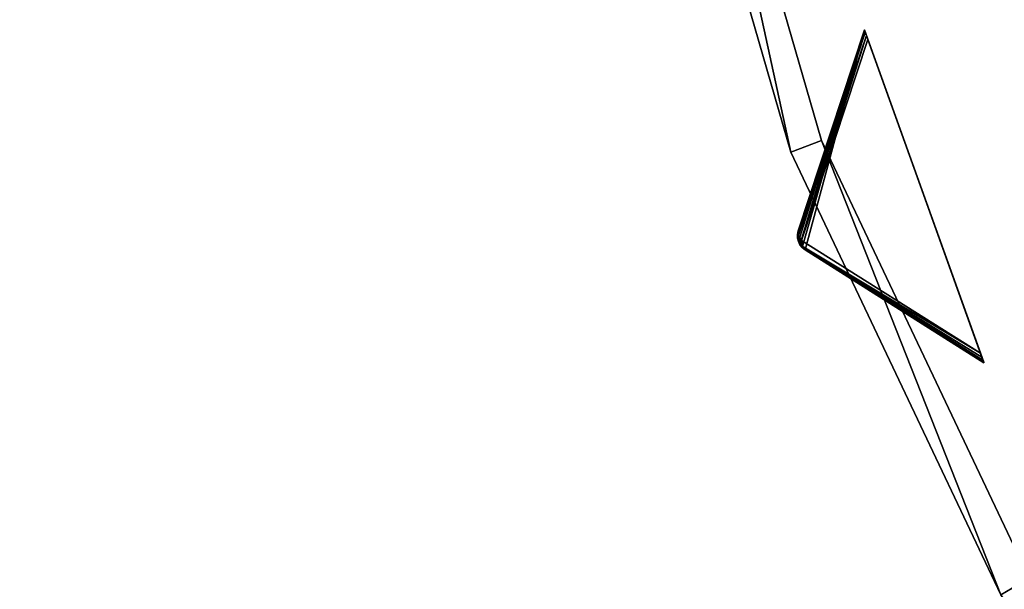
# Model space of a CAD drawing. Extents: x 5 to 565, y -280 to 280.
# Tile 24 of 256: x 65 to 125, y -92 to -58. Entities that reach past the tile are written whole.
import ezdxf

# ---------------------------------------------------------------- set-up
doc = ezdxf.new("R2010")
doc.units = 0
doc.header["$LTSCALE"] = 25.4
doc.layers.get('0').update_dxf_attribs({"color": 13, "linetype": 'CONTINUOUS'})

# ---------------------------------------------------------------- blocks, each defined once
blk = doc.blocks.new('GRUPUJ_2')
at = {"color": 254}
mesh = blk.add_polyface(dxfattribs=at)
corners = [(17.627, 128.205, 150), (14.017, 114.832, 139.866), (24.894, 107.971, 150), (13.844, 114.97, 139.717), (13.706, 115.142, 139.625), (13.609, 115.34, 139.594), (13.558, 115.555, 139.625), (13.555, 115.775, 139.717), (13.6, 115.991, 139.866)]
mesh.append_faces([[corners[k] for k in face] for face in [(0, 1, 2), (7, 0, 8)]], dxfattribs={"vtx0": -1, "color": 254})
mesh.append_faces([[corners[k] for k in face] for face in [(1, 0, 3), (3, 0, 4), (4, 0, 5), (5, 0, 6), (6, 0, 7)]], dxfattribs={"vtx0": -1, "vtx1": -1, "color": 254})
mesh = blk.add_polyface(dxfattribs=at)
corners = [(17.627, 128.205, 0.616), (13.61, 115.706, 10.41), (13.6, 115.991, 10.75)]
mesh.append_faces([[corners[k] for k in face] for face in [(0, 1, 2)]], dxfattribs={"color": 254})
mesh = blk.add_polyface(dxfattribs=at)
corners = [(17.627, 128.205, 150), (13.6, 115.991, 10.75), (13.6, 115.991, 139.866), (17.627, 128.205, 0.616)]
mesh.append_faces([[corners[k] for k in face] for face in [(0, 1, 2), (1, 0, 3)]], dxfattribs={"vtx0": -1, "color": 254})
mesh = blk.add_polyface(dxfattribs=at)
corners = [(17.627, 128.205, 0.616), (17.641, 128.167, 0.357), (13.61, 115.706, 10.41)]
mesh.append_faces([[corners[k] for k in face] for face in [(0, 1, 2)]], dxfattribs={"color": 254})
mesh = blk.add_polyface(dxfattribs=at)
corners = [(17.641, 128.167, 0.357), (17.681, 128.053, 0.162), (13.61, 115.706, 10.41)]
mesh.append_faces([[corners[k] for k in face] for face in [(0, 1, 2)]], dxfattribs={"color": 254})
mesh = blk.add_polyface(dxfattribs=at)
corners = [(24.88, 108.009, 0.357), (24.894, 107.971, 150), (24.894, 107.971, 0.616), (17.627, 128.205, 150), (24.839, 108.123, 0.162), (24.773, 108.307, 0.041), (24.686, 108.55), (17.835, 127.626), (17.747, 127.869, 0.041), (17.681, 128.053, 0.162), (17.641, 128.167, 0.357), (17.627, 128.205, 0.616)]
mesh.append_faces([[corners[k] for k in face] for face in [(0, 1, 2), (3, 10, 11)]], dxfattribs={"vtx0": -1, "color": 254})
mesh.append_faces([[corners[k] for k in face] for face in [(1, 0, 3)]], dxfattribs={"vtx0": -1, "vtx1": -1, "color": 254})
mesh.append_faces([[corners[k] for k in face] for face in [(3, 0, 4), (3, 4, 5), (3, 5, 6), (3, 6, 7), (3, 7, 8), (3, 8, 9), (3, 9, 10)]], dxfattribs={"vtx0": -1, "vtx2": -1, "color": 254})
mesh = blk.add_polyface(dxfattribs=at)
corners = [(17.681, 128.053, 0.162), (17.747, 127.869, 0.041), (13.61, 115.706, 10.41)]
mesh.append_faces([[corners[k] for k in face] for face in [(0, 1, 2)]], dxfattribs={"color": 254})
mesh = blk.add_polyface(dxfattribs=at)
corners = [(17.747, 127.869, 0.041), (13.809, 115.412, 10.134), (13.61, 115.706, 10.41)]
mesh.append_faces([[corners[k] for k in face] for face in [(0, 1, 2)]], dxfattribs={"color": 254})
mesh = blk.add_polyface(dxfattribs=at)
corners = [(17.747, 127.869, 0.041), (17.835, 127.626), (13.809, 115.412, 10.134)]
mesh.append_faces([[corners[k] for k in face] for face in [(0, 1, 2)]], dxfattribs={"color": 254})
mesh = blk.add_polyface(dxfattribs=at)
corners = [(17.835, 127.626), (24.686, 108.55), (13.809, 115.412, 10.134)]
mesh.append_faces([[corners[k] for k in face] for face in [(0, 1, 2)]], dxfattribs={"color": 254})
mesh = blk.add_polyface(dxfattribs=at)
corners = [(13.6, 115.991, 10.75), (13.551, 115.629, 10.75), (13.555, 115.775, 139.717)]
mesh.append_faces([[corners[k] for k in face] for face in [(0, 1, 2)]], dxfattribs={"color": 254})
mesh = blk.add_polyface(dxfattribs=at)
corners = [(13.6, 115.991, 10.75), (13.591, 115.536, 10.507), (13.551, 115.629, 10.75)]
mesh.append_faces([[corners[k] for k in face] for face in [(0, 1, 2)]], dxfattribs={"color": 254})
mesh = blk.add_polyface(dxfattribs=at)
corners = [(13.555, 115.775, 139.717), (13.551, 115.629, 10.75), (13.558, 115.555, 139.625)]
mesh.append_faces([[corners[k] for k in face] for face in [(0, 1, 2)]], dxfattribs={"color": 254})
mesh = blk.add_polyface(dxfattribs=at)
corners = [(13.551, 115.629, 10.75), (13.558, 115.555, 10.75), (13.558, 115.555, 139.625)]
mesh.append_faces([[corners[k] for k in face] for face in [(0, 1, 2)]], dxfattribs={"color": 254})
mesh = blk.add_polyface(dxfattribs=at)
corners = [(13.551, 115.629, 10.75), (13.591, 115.536, 10.507), (13.558, 115.555, 10.75)]
mesh.append_faces([[corners[k] for k in face] for face in [(0, 1, 2)]], dxfattribs={"color": 254})
mesh = blk.add_polyface(dxfattribs=at)
corners = [(13.6, 115.991, 10.75), (13.555, 115.775, 139.717), (13.6, 115.991, 139.866)]
mesh.append_faces([[corners[k] for k in face] for face in [(0, 1, 2)]], dxfattribs={"color": 254})
mesh = blk.add_polyface(dxfattribs=at)
corners = [(13.6, 115.991, 10.75), (13.61, 115.706, 10.41), (13.591, 115.536, 10.507)]
mesh.append_faces([[corners[k] for k in face] for face in [(0, 1, 2)]], dxfattribs={"color": 254})
mesh = blk.add_polyface(dxfattribs=at)
corners = [(13.61, 115.706, 10.41), (13.809, 115.412, 10.134), (13.591, 115.536, 10.507)]
mesh.append_faces([[corners[k] for k in face] for face in [(0, 1, 2)]], dxfattribs={"color": 254})
mesh = blk.add_polyface(dxfattribs=at)
corners = [(13.558, 115.555, 10.75), (13.609, 115.34, 139.594), (13.558, 115.555, 139.625)]
mesh.append_faces([[corners[k] for k in face] for face in [(0, 1, 2)]], dxfattribs={"color": 254})
mesh = blk.add_polyface(dxfattribs=at)
corners = [(13.558, 115.555, 10.75), (13.706, 115.142, 139.625), (13.609, 115.34, 139.594)]
mesh.append_faces([[corners[k] for k in face] for face in [(0, 1, 2)]], dxfattribs={"color": 254})
mesh = blk.add_polyface(dxfattribs=at)
corners = [(13.558, 115.555, 10.75), (13.706, 115.142, 10.75), (13.706, 115.142, 139.625)]
mesh.append_faces([[corners[k] for k in face] for face in [(0, 1, 2)]], dxfattribs={"color": 254})
mesh = blk.add_polyface(dxfattribs=at)
corners = [(13.558, 115.555, 10.75), (13.591, 115.536, 10.507), (13.706, 115.142, 10.75)]
mesh.append_faces([[corners[k] for k in face] for face in [(0, 1, 2)]], dxfattribs={"color": 254})
mesh = blk.add_polyface(dxfattribs=at)
corners = [(13.591, 115.536, 10.507), (13.63, 115.347, 10.541), (13.706, 115.142, 10.75)]
mesh.append_faces([[corners[k] for k in face] for face in [(0, 1, 2)]], dxfattribs={"color": 254})
mesh = blk.add_polyface(dxfattribs=at)
corners = [(13.591, 115.536, 10.507), (13.809, 115.412, 10.134), (13.63, 115.347, 10.541)]
mesh.append_faces([[corners[k] for k in face] for face in [(0, 1, 2)]], dxfattribs={"color": 254})
mesh = blk.add_polyface(dxfattribs=at)
corners = [(13.809, 115.412, 10.134), (13.72, 115.177, 10.507), (13.63, 115.347, 10.541)]
mesh.append_faces([[corners[k] for k in face] for face in [(0, 1, 2)]], dxfattribs={"color": 254})
mesh = blk.add_polyface(dxfattribs=at)
corners = [(13.63, 115.347, 10.541), (13.72, 115.177, 10.507), (13.706, 115.142, 10.75)]
mesh.append_faces([[corners[k] for k in face] for face in [(0, 1, 2)]], dxfattribs={"color": 254})
mesh = blk.add_polyface(dxfattribs=at)
corners = [(13.72, 115.177, 10.507), (13.749, 115.08, 10.75), (13.706, 115.142, 10.75)]
mesh.append_faces([[corners[k] for k in face] for face in [(0, 1, 2)]], dxfattribs={"color": 254})
mesh = blk.add_polyface(dxfattribs=at)
corners = [(13.706, 115.142, 10.75), (13.844, 114.97, 139.717), (13.706, 115.142, 139.625)]
mesh.append_faces([[corners[k] for k in face] for face in [(0, 1, 2)]], dxfattribs={"color": 254})
mesh = blk.add_polyface(dxfattribs=at)
corners = [(14.017, 114.832, 139.866), (13.844, 114.97, 139.717), (13.706, 115.142, 10.75)]
mesh.append_faces([[corners[k] for k in face] for face in [(0, 1, 2)]], dxfattribs={"color": 254})
mesh = blk.add_polyface(dxfattribs=at)
corners = [(13.706, 115.142, 10.75), (13.749, 115.08, 10.75), (14.017, 114.832, 139.866)]
mesh.append_faces([[corners[k] for k in face] for face in [(0, 1, 2)]], dxfattribs={"color": 254})
mesh = blk.add_polyface(dxfattribs=at)
corners = [(13.809, 115.412, 10.134), (13.843, 115.059, 10.41), (13.72, 115.177, 10.507)]
mesh.append_faces([[corners[k] for k in face] for face in [(0, 1, 2)]], dxfattribs={"color": 254})
mesh = blk.add_polyface(dxfattribs=at)
corners = [(13.72, 115.177, 10.507), (13.843, 115.059, 10.41), (13.749, 115.08, 10.75)]
mesh.append_faces([[corners[k] for k in face] for face in [(0, 1, 2)]], dxfattribs={"color": 254})
mesh = blk.add_polyface(dxfattribs=at)
corners = [(14.017, 114.832, 139.866), (13.749, 115.08, 10.75), (14.017, 114.832, 10.75)]
mesh.append_faces([[corners[k] for k in face] for face in [(0, 1, 2)]], dxfattribs={"color": 254})
mesh = blk.add_polyface(dxfattribs=at)
corners = [(13.749, 115.08, 10.75), (13.843, 115.059, 10.41), (14.017, 114.832, 10.75)]
mesh.append_faces([[corners[k] for k in face] for face in [(0, 1, 2)]], dxfattribs={"color": 254})
mesh = blk.add_polyface(dxfattribs=at)
corners = [(13.809, 115.412, 10.134), (24.686, 108.55), (13.843, 115.059, 10.41)]
mesh.append_faces([[corners[k] for k in face] for face in [(0, 1, 2)]], dxfattribs={"color": 254})
mesh = blk.add_polyface(dxfattribs=at)
corners = [(14.017, 114.832, 10.75), (13.843, 115.059, 10.41), (24.88, 108.009, 0.357)]
mesh.append_faces([[corners[k] for k in face] for face in [(0, 1, 2)]], dxfattribs={"color": 254})
mesh = blk.add_polyface(dxfattribs=at)
corners = [(13.843, 115.059, 10.41), (24.686, 108.55), (24.773, 108.307, 0.041)]
mesh.append_faces([[corners[k] for k in face] for face in [(0, 1, 2)]], dxfattribs={"color": 254})
mesh = blk.add_polyface(dxfattribs=at)
corners = [(13.843, 115.059, 10.41), (24.773, 108.307, 0.041), (24.839, 108.123, 0.162)]
mesh.append_faces([[corners[k] for k in face] for face in [(0, 1, 2)]], dxfattribs={"color": 254})
mesh = blk.add_polyface(dxfattribs=at)
corners = [(13.843, 115.059, 10.41), (24.839, 108.123, 0.162), (24.88, 108.009, 0.357)]
mesh.append_faces([[corners[k] for k in face] for face in [(0, 1, 2)]], dxfattribs={"color": 254})
mesh = blk.add_polyface(dxfattribs=at)
corners = [(14.017, 114.832, 10.75), (24.88, 108.009, 0.357), (24.894, 107.971, 0.616)]
mesh.append_faces([[corners[k] for k in face] for face in [(0, 1, 2)]], dxfattribs={"color": 254})
mesh = blk.add_polyface(dxfattribs=at)
corners = [(24.894, 107.971, 150), (14.017, 114.832, 10.75), (24.894, 107.971, 0.616), (14.017, 114.832, 139.866)]
mesh.append_faces([[corners[k] for k in face] for face in [(0, 1, 2), (1, 0, 3)]], dxfattribs={"vtx0": -1, "color": 254})
blk = doc.blocks.new('CRISTAL-M-7628-7627_STL')
at = {"color": 0}
blk.add_blockref('GRUPUJ_2', (99.022, -186.38, 117.002), dxfattribs=at)
at = {"color": 8}
mesh = blk.add_polyface(dxfattribs=at)
corners = [(5.38, -11.274, 430.002), (7.378, -11.194, 430.002), (7.194, 33.75, 430.002), (10.811, -56.007, 430.002), (12.771, -55.607, 430.002), (23.348, -99.289, 430.002), (25.218, -98.58, 430.002), (42.665, -140, 430.002), (44.397, -139, 430.002), (68.263, -177.085, 430.002), (69.812, -175.82, 430.002), (99.478, -209.583, 430.002), (100.804, -208.086, 430.002), (135.502, -236.653, 430.002), (136.571, -234.963, 430.002), (175.402, -257.594, 430.002), (176.186, -255.754, 430.002), (218.144, -271.864, 430.002), (218.623, -269.922, 430.002), (262.622, -279.092, 430.002), (262.783, -277.099, 430.002), (285.152, -280, 430.002), (285.152, -278, 430.002), (307.683, -279.092, 430.002), (307.522, -277.099, 430.002), (351.682, -269.922, 430.002), (352.161, -271.864, 430.002), (394.119, -255.754, 430.002), (394.903, -257.594, 430.002), (433.734, -234.963, 430.002), (434.803, -236.653, 430.002), (469.501, -208.086, 430.002), (470.827, -209.583, 430.002), (500.493, -175.82, 430.002), (502.042, -177.085, 430.002), (525.908, -139, 430.002), (527.64, -140, 430.002), (545.087, -98.58, 430.002), (546.957, -99.289, 430.002), (557.534, -55.607, 430.002), (559.494, -56.007, 430.002), (562.927, -11.194, 430.002), (564.925, -11.274, 430.002), (563.111, 33.75, 430.002), (9.179, 33.509, 430.002), (16.207, 77.901, 430.002), (18.128, 77.344, 430.002), (32.186, 120.034, 430.002), (33.993, 119.177, 430.002), (54.717, 159.058, 430.002), (56.363, 157.922, 430.002), (83.216, 193.963, 430.002), (84.658, 192.577, 430.002), (116.945, 223.844, 430.002), (118.146, 222.245, 430.002), (155.03, 247.928, 430.002), (155.959, 246.157, 430.002), (196.485, 265.59, 430.002), (197.119, 263.693, 430.002), (240.237, 276.374, 430.002), (240.558, 274.4, 430.002), (285.152, 280, 430.002), (285.152, 278, 430.002), (329.747, 274.4, 430.002), (330.068, 276.374, 430.002), (373.186, 263.693, 430.002), (373.819, 265.59, 430.002), (414.345, 246.157, 430.002), (415.275, 247.928, 430.002), (452.159, 222.245, 430.002), (453.36, 223.844, 430.002), (485.647, 192.577, 430.002), (487.089, 193.963, 430.002), (513.942, 157.922, 430.002), (515.588, 159.058, 430.002), (536.312, 119.177, 430.002), (538.119, 120.034, 430.002), (552.177, 77.344, 430.002), (554.098, 77.901, 430.002), (561.126, 33.509, 430.002)]
mesh.append_faces([[corners[k] for k in face] for face in [(0, 1, 2), (1, 3, 4), (4, 5, 6), (6, 7, 8), (8, 9, 10), (10, 11, 12), (12, 13, 14), (14, 15, 16), (16, 17, 18), (18, 19, 20), (20, 21, 22), (22, 23, 24), (24, 23, 25), (25, 26, 27), (27, 28, 29), (29, 30, 31), (31, 32, 33), (33, 34, 35), (35, 36, 37), (37, 38, 39), (39, 40, 41), (2, 44, 45), (44, 2, 1), (45, 46, 47), (47, 48, 49), (49, 50, 51), (51, 52, 53), (53, 54, 55), (55, 56, 57), (57, 58, 59), (59, 60, 61), (61, 63, 64), (64, 65, 66), (66, 67, 68), (68, 69, 70), (70, 71, 72), (72, 73, 74), (74, 75, 76), (76, 77, 78), (78, 79, 43)]], dxfattribs={"vtx0": -1, "vtx1": -1, "color": 8})
mesh.append_faces([[corners[k] for k in face] for face in [(1, 0, 3), (4, 3, 5), (6, 5, 7), (8, 7, 9), (10, 9, 11), (12, 11, 13), (14, 13, 15), (16, 15, 17), (18, 17, 19), (20, 19, 21), (22, 21, 23), (25, 23, 26), (27, 26, 28), (29, 28, 30), (31, 30, 32), (33, 32, 34), (35, 34, 36), (37, 36, 38), (39, 38, 40), (41, 40, 42), (41, 42, 43), (45, 44, 46), (47, 46, 48), (49, 48, 50), (51, 50, 52), (53, 52, 54), (55, 54, 56), (57, 56, 58), (59, 58, 60), (61, 60, 62), (61, 62, 63), (64, 63, 65), (66, 65, 67), (68, 67, 69), (70, 69, 71), (72, 71, 73), (74, 73, 75), (76, 75, 77), (78, 77, 79), (43, 79, 41)]], dxfattribs={"vtx0": -1, "vtx2": -1, "color": 8})
mesh = blk.add_polyface(dxfattribs=at)
corners = [(7.194, 33.75, 410.002), (9.179, 33.509, 410.002), (7.378, -11.194, 410.002), (16.207, 77.901, 410.002), (18.128, 77.344, 410.002), (32.186, 120.034, 410.002), (33.993, 119.177, 410.002), (54.717, 159.058, 410.002), (56.363, 157.922, 410.002), (83.216, 193.963, 410.002), (84.658, 192.577, 410.002), (116.945, 223.844, 410.002), (118.146, 222.245, 410.002), (155.03, 247.928, 410.002), (155.959, 246.157, 410.002), (196.485, 265.59, 410.002), (197.119, 263.693, 410.002), (240.237, 276.374, 410.002), (240.558, 274.4, 410.002), (285.152, 280, 410.002), (285.152, 278, 410.002), (330.068, 276.374, 410.002), (329.747, 274.4, 410.002), (373.186, 263.693, 410.002), (373.819, 265.59, 410.002), (414.345, 246.157, 410.002), (415.275, 247.928, 410.002), (452.159, 222.245, 410.002), (453.36, 223.844, 410.002), (485.647, 192.577, 410.002), (487.089, 193.963, 410.002), (513.942, 157.922, 410.002), (515.588, 159.058, 410.002), (536.312, 119.177, 410.002), (538.119, 120.034, 410.002), (552.177, 77.344, 410.002), (554.098, 77.901, 410.002), (561.126, 33.509, 410.002), (563.111, 33.75, 410.002), (562.927, -11.194, 410.002), (5.38, -11.274, 410.002), (10.811, -56.007, 410.002), (12.771, -55.607, 410.002), (23.348, -99.289, 410.002), (25.218, -98.58, 410.002), (42.665, -140, 410.002), (44.397, -139, 410.002), (68.263, -177.085, 410.002), (69.812, -175.82, 410.002), (99.478, -209.583, 410.002), (100.804, -208.086, 410.002), (135.502, -236.653, 410.002), (136.571, -234.963, 410.002), (175.402, -257.594, 410.002), (176.186, -255.754, 410.002), (218.144, -271.864, 410.002), (218.623, -269.922, 410.002), (262.622, -279.092, 410.002), (262.783, -277.099, 410.002), (285.152, -280, 410.002), (285.152, -278, 410.002), (307.522, -277.099, 410.002), (307.683, -279.092, 410.002), (351.682, -269.922, 410.002), (352.161, -271.864, 410.002), (394.119, -255.754, 410.002), (394.903, -257.594, 410.002), (433.734, -234.963, 410.002), (434.803, -236.653, 410.002), (469.501, -208.086, 410.002), (470.827, -209.583, 410.002), (500.493, -175.82, 410.002), (502.042, -177.085, 410.002), (525.908, -139, 410.002), (527.64, -140, 410.002), (545.087, -98.58, 410.002), (546.957, -99.289, 410.002), (557.534, -55.607, 410.002), (559.494, -56.007, 410.002), (564.925, -11.274, 410.002)]
mesh.append_faces([[corners[k] for k in face] for face in [(1, 3, 4), (4, 5, 6), (6, 7, 8), (8, 9, 10), (10, 11, 12), (12, 13, 14), (14, 15, 16), (16, 17, 18), (18, 19, 20), (20, 21, 22), (22, 21, 23), (23, 24, 25), (25, 26, 27), (27, 28, 29), (29, 30, 31), (31, 32, 33), (33, 34, 35), (35, 36, 37), (37, 38, 39), (40, 2, 41), (41, 42, 43), (43, 44, 45), (45, 46, 47), (47, 48, 49), (49, 50, 51), (51, 52, 53), (53, 54, 55), (55, 56, 57), (57, 58, 59), (59, 61, 62), (62, 63, 64), (64, 65, 66), (66, 67, 68), (68, 69, 70), (70, 71, 72), (72, 73, 74), (74, 75, 76), (76, 77, 78), (78, 39, 79), (79, 39, 38)]], dxfattribs={"vtx0": -1, "vtx1": -1, "color": 8})
mesh.append_faces([[corners[k] for k in face] for face in [(0, 1, 2), (1, 0, 3), (4, 3, 5), (6, 5, 7), (8, 7, 9), (10, 9, 11), (12, 11, 13), (14, 13, 15), (16, 15, 17), (18, 17, 19), (20, 19, 21), (23, 21, 24), (25, 24, 26), (27, 26, 28), (29, 28, 30), (31, 30, 32), (33, 32, 34), (35, 34, 36), (37, 36, 38), (2, 40, 0), (41, 2, 42), (43, 42, 44), (45, 44, 46), (47, 46, 48), (49, 48, 50), (51, 50, 52), (53, 52, 54), (55, 54, 56), (57, 56, 58), (59, 58, 60), (59, 60, 61), (62, 61, 63), (64, 63, 65), (66, 65, 67), (68, 67, 69), (70, 69, 71), (72, 71, 73), (74, 73, 75), (76, 75, 77), (78, 77, 39)]], dxfattribs={"vtx0": -1, "vtx2": -1, "color": 8})
mesh = blk.add_polyface(dxfattribs=at)
corners = [(22.865, -10.57, 417.002), (24.864, -10.489, 417.002), (24.566, 31.641, 417.002), (27.957, -52.507, 417.002), (29.917, -52.107, 417.002), (39.711, -93.084, 417.002), (41.581, -92.375, 417.002), (57.821, -131.25, 417.002), (59.553, -130.25, 417.002), (81.819, -166.017, 417.002), (83.368, -164.752, 417.002), (111.083, -196.484, 417.002), (112.409, -194.987, 417.002), (144.855, -221.862, 417.002), (145.924, -220.172, 417.002), (182.261, -241.495, 417.002), (183.045, -239.655, 417.002), (222.332, -254.872, 417.002), (222.811, -252.93, 417.002), (264.03, -261.649, 417.002), (264.191, -259.655, 417.002), (285.152, -262.5, 417.002), (285.152, -260.5, 417.002), (306.275, -261.649, 417.002), (306.114, -259.655, 417.002), (347.494, -252.93, 417.002), (347.973, -254.872, 417.002), (387.26, -239.655, 417.002), (388.044, -241.495, 417.002), (424.381, -220.172, 417.002), (425.45, -221.862, 417.002), (457.896, -194.987, 417.002), (459.222, -196.484, 417.002), (486.937, -164.752, 417.002), (488.486, -166.017, 417.002), (510.752, -130.25, 417.002), (512.484, -131.25, 417.002), (528.724, -92.375, 417.002), (530.594, -93.084, 417.002), (540.388, -52.107, 417.002), (542.348, -52.507, 417.002), (545.441, -10.489, 417.002), (547.44, -10.57, 417.002), (545.739, 31.641, 417.002), (26.552, 31.4, 417.002), (33.016, 73.032, 417.002), (34.937, 72.476, 417.002), (47.997, 112.532, 417.002), (49.804, 111.674, 417.002), (69.119, 149.117, 417.002), (70.765, 147.981, 417.002), (95.837, 181.84, 417.002), (97.279, 180.455, 417.002), (127.458, 209.854, 417.002), (128.659, 208.255, 417.002), (163.163, 232.432, 417.002), (164.092, 230.661, 417.002), (202.027, 248.991, 417.002), (202.66, 247.094, 417.002), (243.044, 259.101, 417.002), (243.365, 257.127, 417.002), (285.152, 262.5, 417.002), (285.152, 260.5, 417.002), (326.94, 257.127, 417.002), (327.26, 259.101, 417.002), (367.644, 247.094, 417.002), (368.278, 248.991, 417.002), (406.213, 230.661, 417.002), (407.142, 232.432, 417.002), (441.646, 208.255, 417.002), (442.847, 209.854, 417.002), (473.026, 180.455, 417.002), (474.468, 181.84, 417.002), (499.54, 147.981, 417.002), (501.186, 149.117, 417.002), (520.501, 111.674, 417.002), (522.308, 112.532, 417.002), (535.367, 72.476, 417.002), (537.288, 73.032, 417.002), (543.753, 31.4, 417.002)]
mesh.append_faces([[corners[k] for k in face] for face in [(0, 1, 2), (1, 3, 4), (4, 5, 6), (6, 7, 8), (8, 9, 10), (10, 11, 12), (12, 13, 14), (14, 15, 16), (16, 17, 18), (18, 19, 20), (20, 21, 22), (22, 23, 24), (24, 23, 25), (25, 26, 27), (27, 28, 29), (29, 30, 31), (31, 32, 33), (33, 34, 35), (35, 36, 37), (37, 38, 39), (39, 40, 41), (2, 44, 45), (44, 2, 1), (45, 46, 47), (47, 48, 49), (49, 50, 51), (51, 52, 53), (53, 54, 55), (55, 56, 57), (57, 58, 59), (59, 60, 61), (61, 63, 64), (64, 65, 66), (66, 67, 68), (68, 69, 70), (70, 71, 72), (72, 73, 74), (74, 75, 76), (76, 77, 78), (78, 79, 43)]], dxfattribs={"vtx0": -1, "vtx1": -1, "color": 8})
mesh.append_faces([[corners[k] for k in face] for face in [(1, 0, 3), (4, 3, 5), (6, 5, 7), (8, 7, 9), (10, 9, 11), (12, 11, 13), (14, 13, 15), (16, 15, 17), (18, 17, 19), (20, 19, 21), (22, 21, 23), (25, 23, 26), (27, 26, 28), (29, 28, 30), (31, 30, 32), (33, 32, 34), (35, 34, 36), (37, 36, 38), (39, 38, 40), (41, 40, 42), (41, 42, 43), (45, 44, 46), (47, 46, 48), (49, 48, 50), (51, 50, 52), (53, 52, 54), (55, 54, 56), (57, 56, 58), (59, 58, 60), (61, 60, 62), (61, 62, 63), (64, 63, 65), (66, 65, 67), (68, 67, 69), (70, 69, 71), (72, 71, 73), (74, 73, 75), (76, 75, 77), (78, 77, 79), (43, 79, 41)]], dxfattribs={"vtx0": -1, "vtx2": -1, "color": 8})
mesh = blk.add_polyface(dxfattribs=at)
corners = [(24.566, 31.641, 410.002), (26.552, 31.4, 410.002), (24.864, -10.489, 410.002), (33.016, 73.032, 410.002), (34.937, 72.476, 410.002), (47.997, 112.532, 410.002), (49.804, 111.674, 410.002), (69.119, 149.117, 410.002), (70.765, 147.981, 410.002), (95.837, 181.84, 410.002), (97.279, 180.455, 410.002), (127.458, 209.854, 410.002), (128.659, 208.255, 410.002), (163.163, 232.432, 410.002), (164.092, 230.661, 410.002), (202.027, 248.991, 410.002), (202.66, 247.094, 410.002), (243.044, 259.101, 410.002), (243.365, 257.127, 410.002), (285.152, 262.5, 410.002), (285.152, 260.5, 410.002), (327.26, 259.101, 410.002), (326.94, 257.127, 410.002), (367.644, 247.094, 410.002), (368.278, 248.991, 410.002), (406.213, 230.661, 410.002), (407.142, 232.432, 410.002), (441.646, 208.255, 410.002), (442.847, 209.854, 410.002), (473.026, 180.455, 410.002), (474.468, 181.84, 410.002), (499.54, 147.981, 410.002), (501.186, 149.117, 410.002), (520.501, 111.674, 410.002), (522.308, 112.532, 410.002), (535.367, 72.476, 410.002), (537.288, 73.032, 410.002), (543.753, 31.4, 410.002), (545.739, 31.641, 410.002), (545.441, -10.489, 410.002), (22.865, -10.57, 410.002), (27.957, -52.507, 410.002), (29.917, -52.107, 410.002), (39.711, -93.084, 410.002), (41.581, -92.375, 410.002), (57.821, -131.25, 410.002), (59.553, -130.25, 410.002), (81.819, -166.017, 410.002), (83.368, -164.752, 410.002), (111.083, -196.484, 410.002), (112.409, -194.987, 410.002), (144.855, -221.862, 410.002), (145.924, -220.172, 410.002), (182.261, -241.495, 410.002), (183.045, -239.655, 410.002), (222.332, -254.872, 410.002), (222.811, -252.93, 410.002), (264.03, -261.649, 410.002), (264.191, -259.655, 410.002), (285.152, -262.5, 410.002), (285.152, -260.5, 410.002), (306.114, -259.655, 410.002), (306.275, -261.649, 410.002), (347.494, -252.93, 410.002), (347.973, -254.872, 410.002), (387.26, -239.655, 410.002), (388.044, -241.495, 410.002), (424.381, -220.172, 410.002), (425.45, -221.862, 410.002), (457.896, -194.987, 410.002), (459.222, -196.484, 410.002), (486.937, -164.752, 410.002), (488.486, -166.017, 410.002), (510.752, -130.25, 410.002), (512.484, -131.25, 410.002), (528.724, -92.375, 410.002), (530.594, -93.084, 410.002), (540.388, -52.107, 410.002), (542.348, -52.507, 410.002), (547.44, -10.57, 410.002)]
mesh.append_faces([[corners[k] for k in face] for face in [(1, 3, 4), (4, 5, 6), (6, 7, 8), (8, 9, 10), (10, 11, 12), (12, 13, 14), (14, 15, 16), (16, 17, 18), (18, 19, 20), (20, 21, 22), (22, 21, 23), (23, 24, 25), (25, 26, 27), (27, 28, 29), (29, 30, 31), (31, 32, 33), (33, 34, 35), (35, 36, 37), (37, 38, 39), (40, 2, 41), (41, 42, 43), (43, 44, 45), (45, 46, 47), (47, 48, 49), (49, 50, 51), (51, 52, 53), (53, 54, 55), (55, 56, 57), (57, 58, 59), (59, 61, 62), (62, 63, 64), (64, 65, 66), (66, 67, 68), (68, 69, 70), (70, 71, 72), (72, 73, 74), (74, 75, 76), (76, 77, 78), (78, 39, 79), (79, 39, 38)]], dxfattribs={"vtx0": -1, "vtx1": -1, "color": 8})
mesh.append_faces([[corners[k] for k in face] for face in [(0, 1, 2), (1, 0, 3), (4, 3, 5), (6, 5, 7), (8, 7, 9), (10, 9, 11), (12, 11, 13), (14, 13, 15), (16, 15, 17), (18, 17, 19), (20, 19, 21), (23, 21, 24), (25, 24, 26), (27, 26, 28), (29, 28, 30), (31, 30, 32), (33, 32, 34), (35, 34, 36), (37, 36, 38), (2, 40, 0), (41, 2, 42), (43, 42, 44), (45, 44, 46), (47, 46, 48), (49, 48, 50), (51, 50, 52), (53, 52, 54), (55, 54, 56), (57, 56, 58), (59, 58, 60), (59, 60, 61), (62, 61, 63), (64, 63, 65), (66, 65, 67), (68, 67, 69), (70, 69, 71), (72, 71, 73), (74, 73, 75), (76, 75, 77), (78, 77, 39)]], dxfattribs={"vtx0": -1, "vtx2": -1, "color": 8})
mesh = blk.add_polyface(dxfattribs=at)
corners = [(100.302, -7.449, 284.002), (102.301, -7.369, 284.002), (101.501, 22.299, 284.002), (103.891, -37.005, 284.002), (105.851, -36.605, 284.002), (112.174, -65.602, 284.002), (114.044, -64.893, 284.002), (124.938, -92.5, 284.002), (126.67, -91.5, 284.002), (141.851, -117.002, 284.002), (143.4, -115.738, 284.002), (162.475, -138.474, 284.002), (163.801, -136.977, 284.002), (186.276, -156.36, 284.002), (187.345, -154.67, 284.002), (212.639, -170.196, 284.002), (213.423, -168.356, 284.002), (240.879, -179.624, 284.002), (241.358, -177.682, 284.002), (270.266, -184.4, 284.002), (270.427, -182.407, 284.002), (285.152, -185, 284.002), (285.152, -183, 284.002), (300.039, -184.4, 284.002), (299.878, -182.407, 284.002), (328.947, -177.682, 284.002), (329.426, -179.624, 284.002), (356.882, -168.356, 284.002), (357.666, -170.196, 284.002), (382.96, -154.67, 284.002), (384.029, -156.36, 284.002), (406.504, -136.977, 284.002), (407.83, -138.474, 284.002), (426.905, -115.738, 284.002), (428.454, -117.002, 284.002), (443.635, -91.5, 284.002), (445.367, -92.5, 284.002), (456.26, -64.893, 284.002), (458.13, -65.602, 284.002), (464.454, -36.605, 284.002), (466.414, -37.005, 284.002), (468.004, -7.369, 284.002), (470.002, -7.449, 284.002), (468.804, 22.299, 284.002), (103.487, 22.058, 284.002), (107.457, 51.47, 284.002), (109.378, 50.914, 284.002), (118.014, 79.308, 284.002), (119.821, 78.451, 284.002), (132.9, 105.092, 284.002), (134.546, 103.956, 284.002), (151.73, 128.154, 284.002), (153.172, 126.769, 284.002), (174.015, 147.897, 284.002), (175.217, 146.298, 284.002), (199.179, 163.809, 284.002), (200.108, 162.038, 284.002), (226.569, 175.479, 284.002), (227.202, 173.582, 284.002), (255.476, 182.604, 284.002), (255.797, 180.63, 284.002), (285.152, 185, 284.002), (285.152, 183, 284.002), (314.508, 180.63, 284.002), (314.829, 182.604, 284.002), (343.103, 173.582, 284.002), (343.736, 175.479, 284.002), (370.197, 162.038, 284.002), (371.126, 163.809, 284.002), (395.088, 146.298, 284.002), (396.29, 147.897, 284.002), (417.133, 126.769, 284.002), (418.575, 128.154, 284.002), (435.759, 103.956, 284.002), (437.404, 105.092, 284.002), (450.484, 78.451, 284.002), (452.291, 79.308, 284.002), (460.927, 50.914, 284.002), (462.848, 51.47, 284.002), (466.818, 22.058, 284.002)]
mesh.append_faces([[corners[k] for k in face] for face in [(0, 1, 2), (1, 3, 4), (4, 5, 6), (6, 7, 8), (8, 9, 10), (10, 11, 12), (12, 13, 14), (14, 15, 16), (16, 17, 18), (18, 19, 20), (20, 21, 22), (22, 23, 24), (24, 23, 25), (25, 26, 27), (27, 28, 29), (29, 30, 31), (31, 32, 33), (33, 34, 35), (35, 36, 37), (37, 38, 39), (39, 40, 41), (2, 44, 45), (44, 2, 1), (45, 46, 47), (47, 48, 49), (49, 50, 51), (51, 52, 53), (53, 54, 55), (55, 56, 57), (57, 58, 59), (59, 60, 61), (61, 63, 64), (64, 65, 66), (66, 67, 68), (68, 69, 70), (70, 71, 72), (72, 73, 74), (74, 75, 76), (76, 77, 78), (78, 79, 43)]], dxfattribs={"vtx0": -1, "vtx1": -1, "color": 8})
mesh.append_faces([[corners[k] for k in face] for face in [(1, 0, 3), (4, 3, 5), (6, 5, 7), (8, 7, 9), (10, 9, 11), (12, 11, 13), (14, 13, 15), (16, 15, 17), (18, 17, 19), (20, 19, 21), (22, 21, 23), (25, 23, 26), (27, 26, 28), (29, 28, 30), (31, 30, 32), (33, 32, 34), (35, 34, 36), (37, 36, 38), (39, 38, 40), (41, 40, 42), (41, 42, 43), (45, 44, 46), (47, 46, 48), (49, 48, 50), (51, 50, 52), (53, 52, 54), (55, 54, 56), (57, 56, 58), (59, 58, 60), (61, 60, 62), (61, 62, 63), (64, 63, 65), (66, 65, 67), (68, 67, 69), (70, 69, 71), (72, 71, 73), (74, 73, 75), (76, 75, 77), (78, 77, 79), (43, 79, 41)]], dxfattribs={"vtx0": -1, "vtx2": -1, "color": 8})
mesh = blk.add_polyface(dxfattribs=at)
corners = [(101.501, 22.299, 277.002), (103.487, 22.058, 277.002), (102.301, -7.369, 277.002), (107.457, 51.47, 277.002), (109.378, 50.914, 277.002), (118.014, 79.308, 277.002), (119.821, 78.451, 277.002), (132.9, 105.092, 277.002), (134.546, 103.956, 277.002), (151.73, 128.154, 277.002), (153.172, 126.769, 277.002), (174.015, 147.897, 277.002), (175.217, 146.298, 277.002), (199.179, 163.809, 277.002), (200.108, 162.038, 277.002), (226.569, 175.479, 277.002), (227.202, 173.582, 277.002), (255.476, 182.604, 277.002), (255.797, 180.63, 277.002), (285.152, 185, 277.002), (285.152, 183, 277.002), (314.829, 182.604, 277.002), (314.508, 180.63, 277.002), (343.103, 173.582, 277.002), (343.736, 175.479, 277.002), (370.197, 162.038, 277.002), (371.126, 163.809, 277.002), (395.088, 146.298, 277.002), (396.29, 147.897, 277.002), (417.133, 126.769, 277.002), (418.575, 128.154, 277.002), (435.759, 103.956, 277.002), (437.404, 105.092, 277.002), (450.484, 78.451, 277.002), (452.291, 79.308, 277.002), (460.927, 50.914, 277.002), (462.848, 51.47, 277.002), (466.818, 22.058, 277.002), (468.804, 22.299, 277.002), (468.004, -7.369, 277.002), (100.302, -7.449, 277.002), (103.891, -37.005, 277.002), (105.851, -36.605, 277.002), (112.174, -65.602, 277.002), (114.044, -64.893, 277.002), (124.938, -92.5, 277.002), (126.67, -91.5, 277.002), (141.851, -117.002, 277.002), (143.4, -115.738, 277.002), (162.475, -138.474, 277.002), (163.801, -136.977, 277.002), (186.276, -156.36, 277.002), (187.345, -154.67, 277.002), (212.639, -170.196, 277.002), (213.423, -168.356, 277.002), (240.879, -179.624, 277.002), (241.358, -177.682, 277.002), (270.266, -184.4, 277.002), (270.427, -182.407, 277.002), (285.152, -185, 277.002), (285.152, -183, 277.002), (299.878, -182.407, 277.002), (300.039, -184.4, 277.002), (328.947, -177.682, 277.002), (329.426, -179.624, 277.002), (356.882, -168.356, 277.002), (357.666, -170.196, 277.002), (382.96, -154.67, 277.002), (384.029, -156.36, 277.002), (406.504, -136.977, 277.002), (407.83, -138.474, 277.002), (426.905, -115.738, 277.002), (428.454, -117.002, 277.002), (443.635, -91.5, 277.002), (445.367, -92.5, 277.002), (456.26, -64.893, 277.002), (458.13, -65.602, 277.002), (464.454, -36.605, 277.002), (466.414, -37.005, 277.002), (470.002, -7.449, 277.002)]
mesh.append_faces([[corners[k] for k in face] for face in [(1, 3, 4), (4, 5, 6), (6, 7, 8), (8, 9, 10), (10, 11, 12), (12, 13, 14), (14, 15, 16), (16, 17, 18), (18, 19, 20), (20, 21, 22), (22, 21, 23), (23, 24, 25), (25, 26, 27), (27, 28, 29), (29, 30, 31), (31, 32, 33), (33, 34, 35), (35, 36, 37), (37, 38, 39), (40, 2, 41), (41, 42, 43), (43, 44, 45), (45, 46, 47), (47, 48, 49), (49, 50, 51), (51, 52, 53), (53, 54, 55), (55, 56, 57), (57, 58, 59), (59, 61, 62), (62, 63, 64), (64, 65, 66), (66, 67, 68), (68, 69, 70), (70, 71, 72), (72, 73, 74), (74, 75, 76), (76, 77, 78), (78, 39, 79), (79, 39, 38)]], dxfattribs={"vtx0": -1, "vtx1": -1, "color": 8})
mesh.append_faces([[corners[k] for k in face] for face in [(0, 1, 2), (1, 0, 3), (4, 3, 5), (6, 5, 7), (8, 7, 9), (10, 9, 11), (12, 11, 13), (14, 13, 15), (16, 15, 17), (18, 17, 19), (20, 19, 21), (23, 21, 24), (25, 24, 26), (27, 26, 28), (29, 28, 30), (31, 30, 32), (33, 32, 34), (35, 34, 36), (37, 36, 38), (2, 40, 0), (41, 2, 42), (43, 42, 44), (45, 44, 46), (47, 46, 48), (49, 48, 50), (51, 50, 52), (53, 52, 54), (55, 54, 56), (57, 56, 58), (59, 58, 60), (59, 60, 61), (62, 61, 63), (64, 63, 65), (66, 65, 67), (68, 67, 69), (70, 69, 71), (72, 71, 73), (74, 73, 75), (76, 75, 77), (78, 77, 39)]], dxfattribs={"vtx0": -1, "vtx2": -1, "color": 8})
mesh = blk.add_polyface(dxfattribs=at)
corners = [(103.891, -37.005, 284.002), (112.174, -65.602, 277.002), (112.174, -65.602, 284.002), (103.891, -37.005, 277.002)]
mesh.append_faces([[corners[k] for k in face] for face in [(0, 1, 2), (1, 0, 3)]], dxfattribs={"vtx0": -1, "color": 8})
mesh = blk.add_polyface(dxfattribs=at)
corners = [(105.851, -36.605, 277.002), (114.044, -64.893, 284.002), (114.044, -64.893, 277.002), (105.851, -36.605, 284.002)]
mesh.append_faces([[corners[k] for k in face] for face in [(0, 1, 2), (1, 0, 3)]], dxfattribs={"vtx0": -1, "color": 8})
mesh = blk.add_polyface(dxfattribs=at)
corners = [(114.044, -64.893, 277.002), (126.67, -91.5, 284.002), (126.67, -91.5, 277.002), (114.044, -64.893, 284.002)]
mesh.append_faces([[corners[k] for k in face] for face in [(0, 1, 2), (1, 0, 3)]], dxfattribs={"vtx0": -1, "color": 8})
mesh = blk.add_polyface(dxfattribs=at)
corners = [(112.174, -65.602, 284.002), (124.938, -92.5, 277.002), (124.938, -92.5, 284.002), (112.174, -65.602, 277.002)]
mesh.append_faces([[corners[k] for k in face] for face in [(0, 1, 2), (1, 0, 3)]], dxfattribs={"vtx0": -1, "color": 8})
blk = doc.blocks.new('GRUPUJ_6')
at = {"color": 0}
blk.add_blockref('CRISTAL-M-7628-7627_STL', (-5.38, 280, -0.002), dxfattribs=at)

msp = doc.modelspace()

# ---------------------------------------------------------------- block references
at = {"color": 0}
msp.add_blockref('GRUPUJ_6', (5.38, -280, 0.002), dxfattribs=at)

doc.saveas('drawing.dxf')
